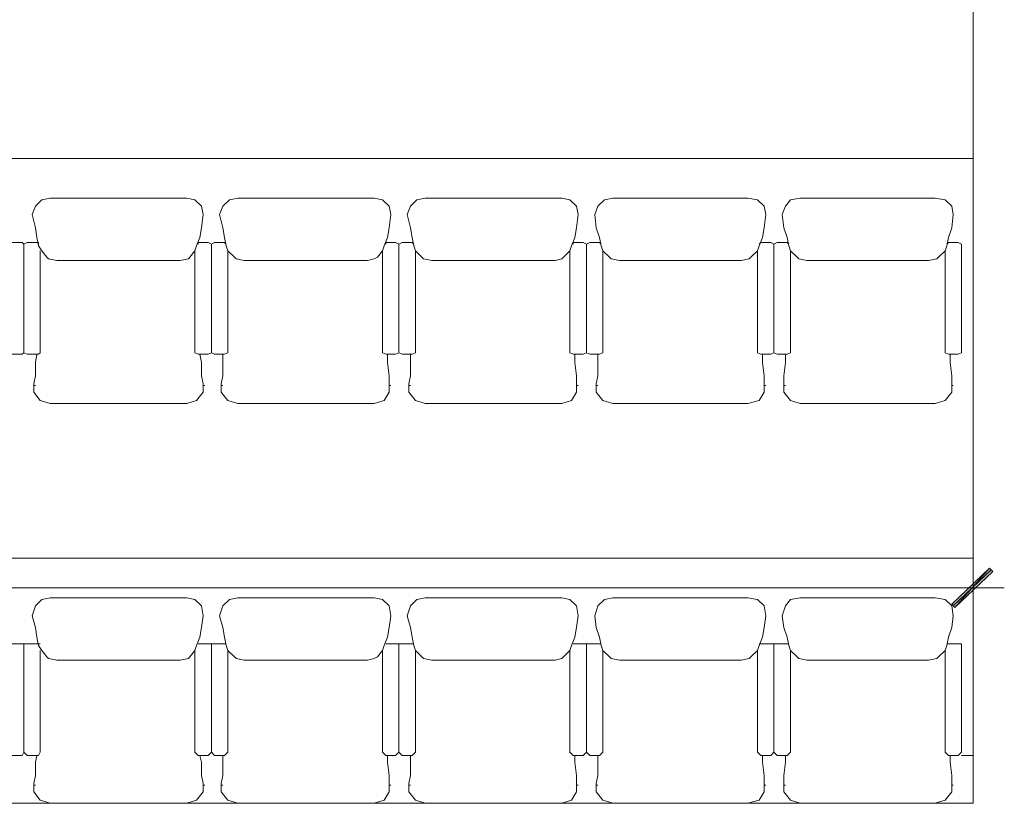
# Model space of a CAD drawing. Header units: inches. Extents: x -1441 to 3871, y -4351 to 2413.
# Tile 97 of 256: x 810 to 1063, y -907 to -705. Entities that reach past the tile are written whole.
import ezdxf

# ---------------------------------------------------------------- set-up
doc = ezdxf.new("R2010")
doc.units = ezdxf.units.IN
doc.header["$MEASUREMENT"] = 0
doc.layers.add('at_Entity', color=7, linetype='Continuous')
doc.layers.add('at_Solid', color=7, linetype='Continuous')

msp = doc.modelspace()

# ---------------------------------------------------------------- hatches: boundary and pattern name
at = {"layer": 'at_Solid', "lineweight": 15}
for points in [[(1059.55177, -846.51419), (1050.65968, -856.67522), (1049.81531, -855.83085)], [(1060.39614, -847.36333), (1059.55177, -846.51419), (1050.65968, -856.67522)]]:
    msp.add_hatch(color=7, dxfattribs=at).paths.add_polyline_path(points)

# ---------------------------------------------------------------- linework, layer by layer
at = {"layer": 'at_Entity', "color": 7, "lineweight": 15}
for p, q in [((1055.3204, -907.04628), (1055.3204, 386.11938)), ((85.13726, -741.11612), (1055.3204, -741.11612)), ((815.73467, -751.70173), (814.04593, -753.39523)), ((817.85274, -751.27716), (815.73467, -751.70173)), ((852.98702, -751.27716), (817.85274, -751.27716)), ((855.1051, -751.70173), (852.98702, -751.27716)), ((856.79383, -753.39523), (855.1051, -751.70173)), ((863.99242, -751.70173), (862.29892, -753.39523)), ((866.1105, -751.27716), (863.99242, -751.70173)), ((901.24001, -751.27716), (866.1105, -751.27716)), ((903.35808, -751.70173), (901.24001, -751.27716)), ((905.05159, -753.39523), (903.35808, -751.70173)), ((912.24541, -751.70173), (910.5519, -753.39523)), ((914.36348, -751.27716), (912.24541, -751.70173)), ((949.49776, -751.27716), (914.36348, -751.27716)), ((951.61107, -751.70173), (949.49776, -751.27716)), ((953.30457, -753.39523), (951.61107, -751.70173)), ((960.50316, -751.70173), (958.80966, -753.39523)), ((962.61647, -751.27716), (960.50316, -751.70173)), ((997.32618, -751.27716), (962.61647, -751.27716)), ((999.86882, -751.70173), (997.32618, -751.27716)), ((1001.55756, -753.39523), (999.86882, -751.70173)), ((1008.33158, -751.70173), (1007.06264, -753.39523)), ((1010.87422, -751.27716), (1008.33158, -751.70173)), ((1045.58393, -751.27716), (1010.87422, -751.27716)), ((1048.1218, -751.70173), (1045.58393, -751.27716)), ((1049.81531, -753.39523), (1048.1218, -751.70173)), ((814.04593, -753.39523), (813.1968, -755.50854)), ((857.2184, -755.50854), (856.79383, -753.39523)), ((862.29892, -753.39523), (861.44978, -755.50854)), ((905.47616, -755.50854), (905.05159, -753.39523)), ((910.5519, -753.39523), (909.70754, -755.50854)), ((953.72914, -755.50854), (953.30457, -753.39523)), ((958.80966, -753.39523), (957.96052, -755.50854)), ((1001.98212, -755.50854), (1001.55756, -753.39523)), ((1007.06264, -753.39523), (1006.21827, -755.50854)), ((1050.23988, -755.50854), (1049.81531, -753.39523)), ((813.1968, -755.50854), (814.04593, -758.89555)), ((857.2184, -755.50854), (856.79383, -758.89555)), ((861.44978, -755.50854), (862.29892, -758.89555)), ((905.47616, -755.50854), (905.05159, -758.89555)), ((909.70754, -755.50854), (910.5519, -758.89555)), ((953.72914, -755.50854), (953.30457, -758.89555)), ((957.96052, -755.50854), (958.38509, -758.89555)), ((1001.98212, -755.50854), (1001.55756, -758.89555)), ((1006.21827, -755.50854), (1006.63807, -758.89555)), ((1050.23988, -755.50854), (1049.81531, -758.89555)), ((814.04593, -758.89555), (814.46573, -761.43819)), ((856.79383, -758.89555), (856.37403, -761.43819)), ((862.29892, -758.89555), (862.71872, -761.43819)), ((905.05159, -758.89555), (904.62702, -761.43819)), ((910.5519, -758.89555), (910.97647, -761.43819)), ((953.30457, -758.89555), (952.88, -761.43819)), ((958.38509, -758.89555), (959.22946, -761.43819)), ((1001.55756, -758.89555), (1001.13776, -761.43819)), ((1006.63807, -758.89555), (1007.48721, -761.43819)), ((1049.81531, -758.89555), (1048.97094, -761.43819)), ((814.8903, -763.55149), (814.46573, -761.43819)), ((856.37403, -761.43819), (855.5249, -763.55149)), ((863.14329, -763.55149), (862.71872, -761.43819)), ((904.62702, -761.43819), (903.78265, -763.55149)), ((911.40104, -763.55149), (910.97647, -761.43819)), ((952.88, -761.43819), (952.03564, -763.55149)), ((959.65403, -763.55149), (959.22946, -761.43819)), ((1001.13776, -761.43819), (1000.28862, -763.55149)), ((1007.91178, -763.55149), (1007.48721, -761.43819)), ((1048.97094, -761.43819), (1048.54637, -763.55149)), ((807.69171, -762.70713), (810.65415, -762.70713)), ((810.65415, -762.70713), (811.07872, -763.12693)), ((811.07872, -763.12693), (811.92786, -762.70713)), ((811.07872, -791.06738), (811.07872, -763.12693)), ((811.07872, -791.06738), (811.07872, -763.12693)), ((811.92786, -762.70713), (814.8903, -762.70713)), ((814.8903, -762.70713), (814.8903, -763.12693)), ((814.8903, -763.55149), (815.73467, -764.82043)), ((815.31487, -791.06738), (815.31487, -764.82043)), ((817.00838, -766.51394), (815.73467, -764.82043)), ((855.1051, -764.82043), (853.83139, -766.51394)), ((855.5249, -763.55149), (855.1051, -764.82043)), ((855.1051, -791.06738), (855.1051, -764.82043)), ((855.94947, -762.70713), (858.48734, -762.70713)), ((855.94947, -763.12693), (855.94947, -762.70713)), ((858.48734, -762.70713), (859.33648, -763.12693)), ((859.33648, -763.12693), (860.18084, -762.70713)), ((859.33648, -791.06738), (859.33648, -763.12693)), ((859.33648, -791.06738), (859.33648, -763.12693)), ((860.18084, -762.70713), (862.71872, -762.70713)), ((862.71872, -762.70713), (863.14329, -763.12693)), ((863.14329, -763.55149), (863.56786, -764.82043)), ((865.26136, -766.51394), (863.56786, -764.82043)), ((863.56786, -791.06738), (863.56786, -764.82043)), ((903.35808, -764.82043), (902.08915, -766.51394)), ((903.78265, -763.55149), (903.35808, -764.82043)), ((903.35808, -791.06738), (903.35808, -764.82043)), ((904.20245, -762.70713), (906.74509, -762.70713)), ((904.20245, -763.12693), (904.20245, -762.70713)), ((906.74509, -762.70713), (907.58946, -763.12693)), ((907.58946, -763.12693), (908.4386, -762.70713)), ((907.58946, -791.06738), (907.58946, -763.12693)), ((907.58946, -791.06738), (907.58946, -763.12693)), ((908.4386, -762.70713), (910.97647, -762.70713)), ((910.97647, -762.70713), (911.40104, -763.12693)), ((911.40104, -763.55149), (911.82084, -764.82043)), ((913.51912, -766.51394), (911.82084, -764.82043)), ((911.82084, -791.06738), (911.82084, -764.82043)), ((951.61107, -764.82043), (949.91756, -766.51394)), ((952.03564, -763.55149), (951.61107, -764.82043)), ((951.61107, -791.06738), (951.61107, -764.82043)), ((952.4602, -762.70713), (954.99808, -762.70713)), ((952.4602, -763.12693), (952.4602, -762.70713)), ((954.99808, -762.70713), (955.84722, -763.12693)), ((955.84722, -763.12693), (956.69158, -762.70713)), ((955.84722, -791.06738), (955.84722, -763.12693)), ((955.84722, -791.06738), (955.84722, -763.12693)), ((956.69158, -762.70713), (959.22946, -762.70713)), ((959.22946, -762.70713), (959.65403, -763.12693)), ((959.65403, -763.55149), (960.07859, -764.82043)), ((961.7721, -766.51394), (960.07859, -764.82043)), ((960.07859, -791.06738), (960.07859, -764.82043)), ((999.86882, -764.82043), (998.17531, -766.51394)), ((1000.28862, -763.55149), (999.86882, -764.82043)), ((999.86882, -791.06738), (999.86882, -764.82043)), ((1000.28862, -763.12693), (1000.71319, -762.70713)), ((1000.71319, -762.70713), (1003.25106, -762.70713)), ((1003.25106, -762.70713), (1004.1002, -763.12693)), ((1004.1002, -763.12693), (1004.94934, -762.70713)), ((1004.1002, -791.06738), (1004.1002, -763.12693)), ((1004.1002, -791.06738), (1004.1002, -763.12693)), ((1004.94934, -762.70713), (1007.48721, -762.70713)), ((1007.48721, -762.70713), (1007.91178, -763.12693)), ((1007.91178, -763.55149), (1008.33158, -764.82043)), ((1010.02508, -766.51394), (1008.33158, -764.82043)), ((1008.33158, -791.06738), (1008.33158, -764.82043)), ((1048.1218, -764.82043), (1046.4283, -766.51394)), ((1048.54637, -763.55149), (1048.1218, -764.82043)), ((1048.1218, -791.06738), (1048.1218, -764.82043)), ((1048.54637, -763.12693), (1048.97094, -762.70713)), ((1048.97094, -762.70713), (1051.50882, -762.70713)), ((1051.50882, -762.70713), (1052.35318, -763.12693)), ((1052.35318, -791.06738), (1052.35318, -763.12693)), ((817.00838, -766.51394), (817.42818, -766.93851)), ((819.54625, -767.36308), (817.42818, -766.93851)), ((851.29352, -767.36308), (819.54625, -767.36308)), ((853.41159, -766.93851), (851.29352, -767.36308)), ((853.83139, -766.51394), (853.41159, -766.93851)), ((865.26136, -766.51394), (865.68593, -766.93851)), ((867.79923, -767.36308), (865.68593, -766.93851)), ((899.5465, -767.36308), (867.79923, -767.36308)), ((901.24001, -766.93851), (899.5465, -767.36308)), ((902.08915, -766.51394), (901.24001, -766.93851)), ((913.51912, -766.51394), (913.93891, -766.93851)), ((916.05699, -767.36308), (913.93891, -766.93851)), ((947.80426, -767.36308), (916.05699, -767.36308)), ((949.49776, -766.93851), (947.80426, -767.36308)), ((949.91756, -766.51394), (949.49776, -766.93851)), ((961.7721, -766.51394), (962.1919, -766.93851)), ((964.30997, -767.36308), (962.1919, -766.93851)), ((995.63267, -767.36308), (964.30997, -767.36308)), ((997.75075, -766.93851), (995.63267, -767.36308)), ((998.17531, -766.51394), (997.75075, -766.93851)), ((1010.02508, -766.51394), (1010.44965, -766.93851)), ((1012.56296, -767.36308), (1010.44965, -766.93851)), ((1043.89043, -767.36308), (1012.56296, -767.36308)), ((1046.0085, -766.93851), (1043.89043, -767.36308)), ((1046.4283, -766.51394), (1046.0085, -766.93851)), ((807.69171, -791.48718), (810.65415, -791.48718)), ((810.65415, -791.48718), (811.07872, -791.06738)), ((811.07872, -791.06738), (811.92786, -791.48718)), ((811.92786, -791.48718), (814.8903, -791.48718)), ((814.04593, -793.60526), (814.46573, -791.48718)), ((814.8903, -791.48718), (815.31487, -791.06738)), ((855.1051, -791.06738), (855.94947, -791.48718)), ((855.94947, -791.48718), (858.48734, -791.48718)), ((856.79383, -793.60526), (856.37403, -791.48718)), ((858.48734, -791.48718), (859.33648, -791.06738)), ((859.33648, -791.06738), (860.18084, -791.48718)), ((860.18084, -791.48718), (862.71872, -791.48718)), ((862.29892, -796.99227), (862.29892, -791.48718)), ((862.71872, -791.48718), (863.56786, -791.06738)), ((903.35808, -791.06738), (904.20245, -791.48718)), ((904.20245, -791.48718), (906.74509, -791.48718)), ((904.62702, -793.60526), (904.62702, -791.48718)), ((906.74509, -791.48718), (907.58946, -791.06738)), ((907.58946, -791.06738), (908.4386, -791.48718)), ((908.4386, -791.48718), (910.97647, -791.48718)), ((910.5519, -796.99227), (910.5519, -791.48718)), ((910.97647, -791.48718), (911.82084, -791.06738)), ((951.61107, -791.06738), (952.4602, -791.48718)), ((952.4602, -791.48718), (954.99808, -791.48718)), ((952.88, -793.60526), (952.88, -791.48718)), ((954.99808, -791.48718), (955.84722, -791.06738)), ((955.84722, -791.06738), (956.69158, -791.48718)), ((956.69158, -791.48718), (959.22946, -791.48718)), ((958.80966, -796.99227), (958.80966, -791.48718)), ((959.22946, -791.48718), (960.07859, -791.06738)), ((999.86882, -791.06738), (1000.71319, -791.48718)), ((1000.71319, -791.48718), (1003.25106, -791.48718)), ((1001.13776, -793.60526), (1001.13776, -791.48718)), ((1003.25106, -791.48718), (1004.1002, -791.06738)), ((1004.1002, -791.06738), (1004.94934, -791.48718)), ((1004.94934, -791.48718), (1007.48721, -791.48718)), ((1007.06264, -793.60526), (1007.06264, -791.48718)), ((1007.48721, -791.48718), (1008.33158, -791.06738)), ((1048.1218, -791.06738), (1048.97094, -791.48718)), ((1048.97094, -791.48718), (1051.50882, -791.48718)), ((1049.39074, -793.60526), (1049.39074, -791.48718)), ((1051.50882, -791.48718), (1052.35318, -791.06738)), ((814.04593, -796.99227), (814.04593, -793.60526)), ((856.79383, -796.99227), (856.79383, -793.60526)), ((905.05159, -796.99227), (904.62702, -793.60526)), ((953.30457, -796.99227), (952.88, -793.60526)), ((1001.55756, -796.99227), (1001.13776, -793.60526)), ((1006.63807, -796.99227), (1007.06264, -793.60526)), ((1049.81531, -796.99227), (1049.39074, -793.60526)), ((813.62137, -799.10557), (814.04593, -796.99227)), ((857.2184, -799.10557), (856.79383, -796.99227)), ((861.87435, -799.10557), (862.29892, -796.99227)), ((905.05159, -799.10557), (905.05159, -796.99227)), ((910.12733, -799.10557), (910.5519, -796.99227)), ((953.30457, -799.10557), (953.30457, -796.99227)), ((958.38509, -799.10557), (958.80966, -796.99227)), ((1001.55756, -799.10557), (1001.55756, -796.99227)), ((1006.63807, -799.10557), (1006.63807, -796.99227)), ((1049.81531, -799.10557), (1049.81531, -796.99227)), ((813.62137, -800.37928), (813.62137, -799.10557)), ((813.62137, -799.53014), (814.04593, -799.53014)), ((813.62137, -800.37928), (813.62137, -801.22365)), ((857.2184, -800.37928), (857.2184, -799.10557)), ((857.2184, -799.53014), (857.64297, -799.53014)), ((857.2184, -800.37928), (857.2184, -801.22365)), ((861.87435, -800.37928), (861.87435, -799.10557)), ((861.87435, -799.53014), (862.29892, -799.53014)), ((861.87435, -800.37928), (861.87435, -801.22365)), ((905.05159, -800.37928), (905.05159, -799.10557)), ((905.05159, -799.53014), (905.47616, -799.53014)), ((905.05159, -800.37928), (905.05159, -801.22365)), ((910.12733, -800.37928), (910.12733, -799.10557)), ((910.12733, -799.53014), (910.5519, -799.53014)), ((910.12733, -800.37928), (910.12733, -801.22365)), ((953.30457, -800.37928), (953.30457, -799.10557)), ((953.30457, -799.53014), (953.72914, -799.53014)), ((953.30457, -800.37928), (953.30457, -801.22365)), ((958.38509, -800.37928), (958.38509, -799.10557)), ((958.38509, -799.53014), (958.80966, -799.53014)), ((958.38509, -800.37928), (958.38509, -801.22365)), ((1001.55756, -800.37928), (1001.55756, -799.10557)), ((1001.55756, -799.53014), (1001.98212, -799.53014)), ((1001.55756, -800.37928), (1001.55756, -801.22365)), ((1006.63807, -800.37928), (1006.63807, -799.10557)), ((1006.63807, -799.53014), (1007.06264, -799.53014)), ((1006.63807, -800.37928), (1006.63807, -801.22365)), ((1049.81531, -800.37928), (1049.81531, -799.10557)), ((1049.81531, -799.53014), (1050.23988, -799.53014)), ((1049.81531, -800.37928), (1049.81531, -801.22365)), ((815.31487, -803.34172), (813.62137, -801.22365)), ((857.2184, -801.22365), (855.5249, -803.34172)), ((863.56786, -803.34172), (861.87435, -801.22365)), ((905.05159, -801.22365), (903.78265, -803.34172)), ((911.82084, -803.34172), (910.12733, -801.22365)), ((953.30457, -801.22365), (952.03564, -803.34172)), ((960.07859, -803.34172), (958.38509, -801.22365)), ((1001.55756, -801.22365), (1000.28862, -803.34172)), ((1008.33158, -803.34172), (1006.63807, -801.22365)), ((1049.81531, -801.22365), (1048.1218, -803.34172)), ((817.85274, -804.18609), (815.31487, -803.34172)), ((852.98702, -804.18609), (817.85274, -804.18609)), ((855.5249, -803.34172), (852.98702, -804.18609)), ((866.1105, -804.18609), (863.56786, -803.34172)), ((901.24001, -804.18609), (866.1105, -804.18609)), ((903.78265, -803.34172), (901.24001, -804.18609)), ((914.36348, -804.18609), (911.82084, -803.34172)), ((949.49776, -804.18609), (914.36348, -804.18609)), ((952.03564, -803.34172), (949.49776, -804.18609)), ((962.61647, -804.18609), (960.07859, -803.34172)), ((997.32618, -804.18609), (962.61647, -804.18609)), ((1000.28862, -803.34172), (997.32618, -804.18609)), ((1010.87422, -804.18609), (1008.33158, -803.34172)), ((1045.58393, -804.18609), (1010.87422, -804.18609)), ((1048.1218, -803.34172), (1045.58393, -804.18609)), ((85.13726, -843.97632), (1055.3204, -843.97632)), ((1055.3204, -843.97632), (1055.3204, -859.2131)), ((1049.81531, -855.83085), (1059.55177, -846.51419)), ((1050.23988, -856.25065), (1059.97634, -846.93876)), ((1059.55177, -846.51419), (1050.65968, -856.67522)), ((1059.55177, -846.51419), (1050.65968, -856.67522)), ((1050.65968, -856.67522), (1060.39614, -847.36333)), ((1060.39614, -847.36333), (1059.55177, -846.51419)), ((90.64235, -851.59471), (1049.39074, -851.59471)), ((1046.85287, -851.59471), (1063.35858, -851.59471)), ((814.04593, -856.25065), (813.1968, -858.7933)), ((815.73467, -854.55715), (814.04593, -856.25065)), ((817.85274, -854.13735), (815.73467, -854.55715)), ((852.98702, -854.13735), (817.85274, -854.13735)), ((855.1051, -854.55715), (852.98702, -854.13735)), ((856.79383, -856.25065), (855.1051, -854.55715)), ((857.2184, -858.7933), (856.79383, -856.25065)), ((862.29892, -856.25065), (861.44978, -858.7933)), ((863.99242, -854.55715), (862.29892, -856.25065)), ((866.1105, -854.13735), (863.99242, -854.55715)), ((901.24001, -854.13735), (866.1105, -854.13735)), ((903.35808, -854.55715), (901.24001, -854.13735)), ((905.05159, -856.25065), (903.35808, -854.55715)), ((905.47616, -858.7933), (905.05159, -856.25065)), ((910.5519, -856.25065), (909.70754, -858.7933)), ((912.24541, -854.55715), (910.5519, -856.25065)), ((914.36348, -854.13735), (912.24541, -854.55715)), ((949.49776, -854.13735), (914.36348, -854.13735)), ((951.61107, -854.55715), (949.49776, -854.13735)), ((953.30457, -856.25065), (951.61107, -854.55715)), ((953.72914, -858.7933), (953.30457, -856.25065)), ((958.80966, -856.25065), (957.96052, -858.7933)), ((960.50316, -854.55715), (958.80966, -856.25065)), ((962.61647, -854.13735), (960.50316, -854.55715)), ((997.32618, -854.13735), (962.61647, -854.13735)), ((999.86882, -854.55715), (997.32618, -854.13735)), ((1001.55756, -856.25065), (999.86882, -854.55715)), ((1001.98212, -858.7933), (1001.55756, -856.25065)), ((1007.06264, -856.25065), (1006.21827, -858.7933)), ((1008.33158, -854.55715), (1007.06264, -856.25065)), ((1010.87422, -854.13735), (1008.33158, -854.55715)), ((1045.58393, -854.13735), (1010.87422, -854.13735)), ((1048.1218, -854.55715), (1045.58393, -854.13735)), ((1049.81531, -856.25065), (1048.1218, -854.55715)), ((1050.65968, -856.67522), (1049.81531, -855.83085)), ((1050.23988, -858.7933), (1049.81531, -856.25065)), ((813.1968, -858.7933), (814.04593, -861.75574)), ((857.2184, -858.7933), (856.79383, -861.75574)), ((861.44978, -858.7933), (862.29892, -861.75574)), ((905.47616, -858.7933), (905.05159, -861.75574)), ((909.70754, -858.7933), (910.5519, -861.75574)), ((953.72914, -858.7933), (953.30457, -861.75574)), ((957.96052, -858.7933), (958.38509, -861.75574)), ((1001.98212, -858.7933), (1001.55756, -861.75574)), ((1006.21827, -858.7933), (1006.63807, -861.75574)), ((1050.23988, -858.7933), (1049.81531, -861.75574)), ((814.04593, -861.75574), (814.46573, -864.29361)), ((856.79383, -861.75574), (856.37403, -864.29361)), ((862.29892, -861.75574), (862.71872, -864.29361)), ((905.05159, -861.75574), (904.62702, -864.29361)), ((910.5519, -861.75574), (910.97647, -864.29361)), ((953.30457, -861.75574), (952.88, -864.29361)), ((958.38509, -861.75574), (959.22946, -864.29361)), ((1001.55756, -861.75574), (1001.13776, -864.29361)), ((1006.63807, -861.75574), (1007.48721, -864.29361)), ((1049.81531, -861.75574), (1048.97094, -864.29361)), ((807.69171, -865.98712), (810.65415, -865.98712)), ((810.65415, -865.98712), (811.07872, -865.98712)), ((811.07872, -893.92281), (811.07872, -865.98712)), ((811.07872, -865.98712), (814.8903, -865.98712)), ((811.07872, -893.92281), (811.07872, -865.98712)), ((814.8903, -866.41169), (814.46573, -864.29361)), ((814.8903, -865.98712), (815.31487, -865.98712)), ((814.8903, -866.41169), (815.73467, -867.68062)), ((855.5249, -866.41169), (855.1051, -867.68062)), ((856.37403, -864.29361), (855.5249, -866.41169)), ((855.94947, -865.98712), (858.48734, -865.98712)), ((855.94947, -865.98712), (856.37403, -865.98712)), ((858.48734, -865.98712), (859.33648, -865.98712)), ((859.33648, -893.92281), (859.33648, -865.98712)), ((859.33648, -865.98712), (862.71872, -865.98712)), ((859.33648, -893.92281), (859.33648, -865.98712)), ((863.14329, -866.41169), (862.71872, -864.29361)), ((862.71872, -865.98712), (863.14329, -865.98712)), ((863.14329, -866.41169), (863.56786, -867.68062)), ((903.78265, -866.41169), (903.35808, -867.68062)), ((904.62702, -864.29361), (903.78265, -866.41169)), ((904.20245, -865.98712), (906.74509, -865.98712)), ((904.20245, -865.98712), (904.62702, -865.98712)), ((906.74509, -865.98712), (907.58946, -865.98712)), ((907.58946, -893.92281), (907.58946, -865.98712)), ((907.58946, -865.98712), (910.97647, -865.98712)), ((907.58946, -893.92281), (907.58946, -865.98712)), ((911.40104, -866.41169), (910.97647, -864.29361)), ((910.97647, -865.98712), (911.40104, -865.98712)), ((911.40104, -866.41169), (911.82084, -867.68062)), ((952.03564, -866.41169), (951.61107, -867.68062)), ((952.88, -864.29361), (952.03564, -866.41169)), ((952.4602, -865.98712), (954.99808, -865.98712)), ((952.4602, -865.98712), (952.88, -865.98712)), ((954.99808, -865.98712), (955.84722, -865.98712)), ((955.84722, -893.92281), (955.84722, -865.98712)), ((955.84722, -865.98712), (959.22946, -865.98712)), ((955.84722, -893.92281), (955.84722, -865.98712)), ((959.65403, -866.41169), (959.22946, -864.29361)), ((959.22946, -865.98712), (959.65403, -865.98712)), ((959.65403, -866.41169), (960.07859, -867.68062)), ((1000.28862, -866.41169), (999.86882, -867.68062)), ((1001.13776, -864.29361), (1000.28862, -866.41169)), ((1000.28862, -865.98712), (1000.71319, -865.98712)), ((1000.71319, -865.98712), (1003.25106, -865.98712)), ((1003.25106, -865.98712), (1004.1002, -865.98712)), ((1004.1002, -893.92281), (1004.1002, -865.98712)), ((1004.1002, -865.98712), (1007.48721, -865.98712)), ((1004.1002, -893.92281), (1004.1002, -865.98712)), ((1007.91178, -866.41169), (1007.48721, -864.29361)), ((1007.48721, -865.98712), (1007.91178, -865.98712)), ((1007.91178, -866.41169), (1008.33158, -867.68062)), ((1048.54637, -866.41169), (1048.1218, -867.68062)), ((1048.97094, -864.29361), (1048.54637, -866.41169)), ((1048.54637, -865.98712), (1048.97094, -865.98712)), ((1048.97094, -865.98712), (1051.50882, -865.98712)), ((1051.50882, -865.98712), (1052.35318, -865.98712)), ((1052.35318, -893.92281), (1052.35318, -865.98712)), ((815.31487, -893.92281), (815.31487, -867.68062)), ((817.00838, -869.37413), (815.73467, -867.68062)), ((855.1051, -867.68062), (853.83139, -869.37413)), ((855.1051, -893.92281), (855.1051, -867.68062)), ((865.26136, -869.37413), (863.56786, -867.68062)), ((863.56786, -893.92281), (863.56786, -867.68062)), ((903.35808, -867.68062), (902.08915, -869.37413)), ((903.35808, -893.92281), (903.35808, -867.68062)), ((913.51912, -869.37413), (911.82084, -867.68062)), ((911.82084, -893.92281), (911.82084, -867.68062)), ((951.61107, -867.68062), (949.91756, -869.37413)), ((951.61107, -893.92281), (951.61107, -867.68062)), ((961.7721, -869.37413), (960.07859, -867.68062)), ((960.07859, -893.92281), (960.07859, -867.68062)), ((999.86882, -867.68062), (998.17531, -869.37413)), ((999.86882, -893.92281), (999.86882, -867.68062)), ((1010.02508, -869.37413), (1008.33158, -867.68062)), ((1008.33158, -893.92281), (1008.33158, -867.68062)), ((1048.1218, -867.68062), (1046.4283, -869.37413)), ((1048.1218, -893.92281), (1048.1218, -867.68062)), ((817.00838, -869.37413), (817.42818, -869.7987)), ((819.54625, -870.22327), (817.42818, -869.7987)), ((851.29352, -870.22327), (819.54625, -870.22327)), ((853.41159, -869.7987), (851.29352, -870.22327)), ((853.83139, -869.37413), (853.41159, -869.7987)), ((865.26136, -869.37413), (865.68593, -869.7987)), ((867.79923, -870.22327), (865.68593, -869.7987)), ((899.5465, -870.22327), (867.79923, -870.22327)), ((901.24001, -869.7987), (899.5465, -870.22327)), ((902.08915, -869.37413), (901.24001, -869.7987)), ((913.51912, -869.37413), (913.93891, -869.7987)), ((916.05699, -870.22327), (913.93891, -869.7987)), ((947.80426, -870.22327), (916.05699, -870.22327)), ((949.49776, -869.7987), (947.80426, -870.22327)), ((949.91756, -869.37413), (949.49776, -869.7987)), ((961.7721, -869.37413), (962.1919, -869.7987)), ((964.30997, -870.22327), (962.1919, -869.7987)), ((995.63267, -870.22327), (964.30997, -870.22327)), ((997.75075, -869.7987), (995.63267, -870.22327)), ((998.17531, -869.37413), (997.75075, -869.7987)), ((1010.02508, -869.37413), (1010.44965, -869.7987)), ((1012.56296, -870.22327), (1010.44965, -869.7987)), ((1043.89043, -870.22327), (1012.56296, -870.22327)), ((1046.0085, -869.7987), (1043.89043, -870.22327)), ((1046.4283, -869.37413), (1046.0085, -869.7987)), ((810.65415, -894.77194), (811.07872, -893.92281)), ((811.07872, -893.92281), (811.92786, -894.77194)), ((814.8903, -894.77194), (815.31487, -893.92281)), ((855.1051, -893.92281), (855.94947, -894.77194)), ((858.48734, -894.77194), (859.33648, -893.92281)), ((859.33648, -893.92281), (860.18084, -894.77194)), ((862.71872, -894.77194), (863.56786, -893.92281)), ((903.35808, -893.92281), (904.20245, -894.77194)), ((906.74509, -894.77194), (907.58946, -893.92281)), ((907.58946, -893.92281), (908.4386, -894.77194)), ((910.97647, -894.77194), (911.82084, -893.92281)), ((951.61107, -893.92281), (952.4602, -894.77194)), ((954.99808, -894.77194), (955.84722, -893.92281)), ((955.84722, -893.92281), (956.69158, -894.77194)), ((959.22946, -894.77194), (960.07859, -893.92281)), ((999.86882, -893.92281), (1000.71319, -894.77194)), ((1003.25106, -894.77194), (1004.1002, -893.92281)), ((1004.1002, -893.92281), (1004.94934, -894.77194)), ((1007.48721, -894.77194), (1008.33158, -893.92281)), ((1048.1218, -893.92281), (1048.97094, -894.77194)), ((1051.50882, -894.77194), (1052.35318, -893.92281)), ((807.69171, -894.77194), (810.65415, -894.77194)), ((811.92786, -894.77194), (814.8903, -894.77194)), ((814.04593, -896.46545), (814.46573, -894.77194)), ((814.04593, -899.85246), (814.04593, -896.46545)), ((855.94947, -894.77194), (858.48734, -894.77194)), ((856.79383, -896.46545), (856.37403, -894.77194)), ((856.79383, -899.85246), (856.79383, -896.46545)), ((860.18084, -894.77194), (862.71872, -894.77194)), ((862.29892, -899.85246), (862.29892, -894.77194)), ((904.20245, -894.77194), (906.74509, -894.77194)), ((904.62702, -896.46545), (904.62702, -894.77194)), ((905.05159, -899.85246), (904.62702, -896.46545)), ((908.4386, -894.77194), (910.97647, -894.77194)), ((910.5519, -899.85246), (910.5519, -894.77194)), ((952.4602, -894.77194), (954.99808, -894.77194)), ((952.88, -896.46545), (952.88, -894.77194)), ((953.30457, -899.85246), (952.88, -896.46545)), ((956.69158, -894.77194), (959.22946, -894.77194)), ((958.80966, -899.85246), (958.80966, -894.77194)), ((1000.71319, -894.77194), (1003.25106, -894.77194)), ((1001.13776, -896.46545), (1001.13776, -894.77194)), ((1001.55756, -899.85246), (1001.13776, -896.46545)), ((1004.94934, -894.77194), (1007.48721, -894.77194)), ((1006.63807, -899.85246), (1007.06264, -896.46545)), ((1007.06264, -896.46545), (1007.06264, -894.77194)), ((1048.97094, -894.77194), (1051.50882, -894.77194)), ((1049.39074, -896.46545), (1049.39074, -894.77194)), ((1049.81531, -899.85246), (1049.39074, -896.46545)), ((813.62137, -901.96576), (814.04593, -899.85246)), ((857.2184, -901.96576), (856.79383, -899.85246)), ((861.87435, -901.96576), (862.29892, -899.85246)), ((905.05159, -901.96576), (905.05159, -899.85246)), ((910.12733, -901.96576), (910.5519, -899.85246)), ((953.30457, -901.96576), (953.30457, -899.85246)), ((958.38509, -901.96576), (958.80966, -899.85246)), ((1001.55756, -901.96576), (1001.55756, -899.85246)), ((1006.63807, -901.96576), (1006.63807, -899.85246)), ((1049.81531, -901.96576), (1049.81531, -899.85246)), ((813.62137, -903.23947), (813.62137, -901.96576)), ((813.62137, -902.39033), (814.04593, -902.39033)), ((813.62137, -903.23947), (813.62137, -904.08384)), ((815.31487, -906.20191), (813.62137, -904.08384)), ((857.2184, -904.08384), (855.5249, -906.20191)), ((857.2184, -903.23947), (857.2184, -901.96576)), ((857.2184, -902.39033), (857.64297, -902.39033)), ((857.2184, -903.23947), (857.2184, -904.08384)), ((861.87435, -903.23947), (861.87435, -901.96576)), ((861.87435, -902.39033), (862.29892, -902.39033)), ((861.87435, -903.23947), (861.87435, -904.08384)), ((863.56786, -906.20191), (861.87435, -904.08384)), ((905.05159, -904.08384), (903.78265, -906.20191)), ((905.05159, -903.23947), (905.05159, -901.96576)), ((905.05159, -902.39033), (905.47616, -902.39033)), ((905.05159, -903.23947), (905.05159, -904.08384)), ((910.12733, -903.23947), (910.12733, -901.96576)), ((910.12733, -902.39033), (910.5519, -902.39033)), ((910.12733, -903.23947), (910.12733, -904.08384)), ((911.82084, -906.20191), (910.12733, -904.08384)), ((953.30457, -904.08384), (952.03564, -906.20191)), ((953.30457, -903.23947), (953.30457, -901.96576)), ((953.30457, -902.39033), (953.72914, -902.39033)), ((953.30457, -903.23947), (953.30457, -904.08384)), ((958.38509, -903.23947), (958.38509, -901.96576)), ((958.38509, -902.39033), (958.80966, -902.39033)), ((958.38509, -903.23947), (958.38509, -904.08384)), ((960.07859, -906.20191), (958.38509, -904.08384)), ((1001.55756, -904.08384), (1000.28862, -906.20191)), ((1001.55756, -903.23947), (1001.55756, -901.96576)), ((1001.55756, -902.39033), (1001.98212, -902.39033)), ((1001.55756, -903.23947), (1001.55756, -904.08384)), ((1006.63807, -903.23947), (1006.63807, -901.96576)), ((1006.63807, -902.39033), (1007.06264, -902.39033)), ((1006.63807, -903.23947), (1006.63807, -904.08384)), ((1008.33158, -906.20191), (1006.63807, -904.08384)), ((1049.81531, -904.08384), (1048.1218, -906.20191)), ((1049.81531, -903.23947), (1049.81531, -901.96576)), ((1049.81531, -902.39033), (1050.23988, -902.39033)), ((1049.81531, -903.23947), (1049.81531, -904.08384)), ((817.85274, -907.04628), (815.31487, -906.20191)), ((855.5249, -906.20191), (852.98702, -907.04628)), ((866.1105, -907.04628), (863.56786, -906.20191)), ((903.78265, -906.20191), (901.24001, -907.04628)), ((914.36348, -907.04628), (911.82084, -906.20191)), ((952.03564, -906.20191), (949.49776, -907.04628)), ((962.61647, -907.04628), (960.07859, -906.20191)), ((1000.28862, -906.20191), (997.32618, -907.04628)), ((1010.87422, -907.04628), (1008.33158, -906.20191)), ((1048.1218, -906.20191), (1045.58393, -907.04628)), ((85.13726, -907.04628), (1055.3204, -907.04628)), ((1052.35318, -907.04628), (85.13726, -907.04628)), ((852.98702, -907.04628), (817.85274, -907.04628)), ((901.24001, -907.04628), (866.1105, -907.04628)), ((949.49776, -907.04628), (914.36348, -907.04628)), ((997.32618, -907.04628), (962.61647, -907.04628)), ((1045.58393, -907.04628), (1010.87422, -907.04628))]:
    msp.add_line(p, q, dxfattribs=at)
at = {"layer": 'at_Entity', "color": 20, "lineweight": 15, "true_color": 0xff3e00}
msp.add_line((1052.35318, -894.77194), (1055.3204, -894.77194), dxfattribs=at)

doc.saveas('drawing.dxf')
